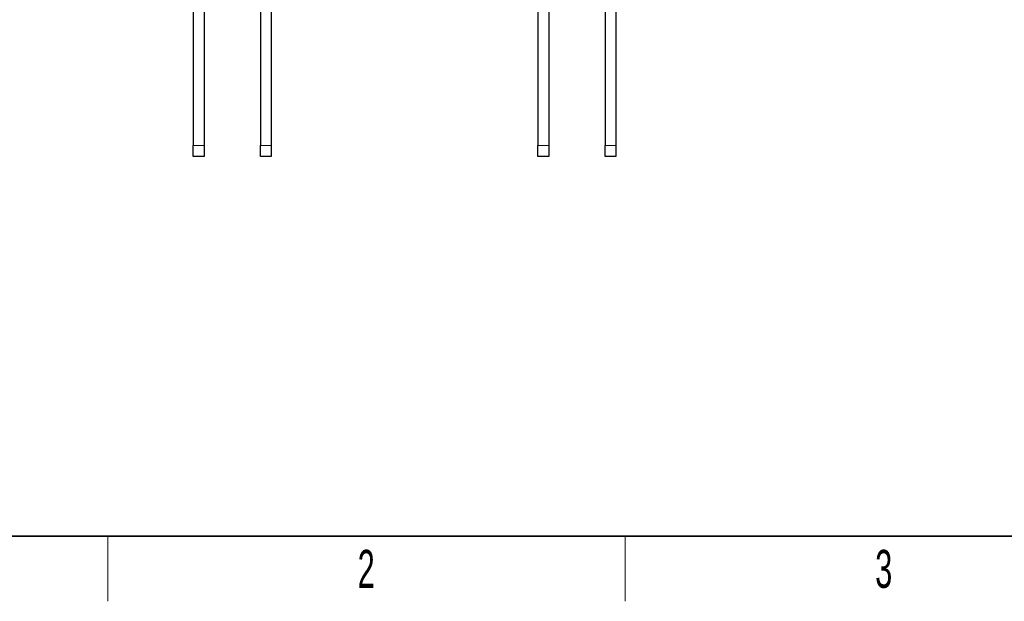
# Model space of a CAD drawing. Header units: millimetres. Extents: x 5 to 418, y 2 to 292.
# Tile 2 of 23: x 66 to 156, y 6 to 60. Entities that reach past the tile are written whole.
import ezdxf

# ---------------------------------------------------------------- set-up
doc = ezdxf.new("R2010")
doc.units = ezdxf.units.MM
doc.layers.add('SLD-0', color=7, linetype='Continuous')
doc.styles.add('SLDTEXTSTYLE0', font='TXT', dxfattribs={"width": 0.605})

msp = doc.modelspace()

# ---------------------------------------------------------------- linework, layer by layer
at = {"color": 7, "linetype": 'Continuous', "lineweight": 25}
for p, q in [((81.6389, 64.6487), (81.6389, 48.0487)), ((82.6389, 64.6487), (82.6389, 48.0487)), ((87.8389, 64.6487), (87.8389, 48.0487)), ((88.8389, 64.6487), (88.8389, 48.0487)), ((113.4389, 64.6487), (113.4389, 48.0487)), ((114.4389, 64.6487), (114.4389, 48.0487)), ((119.6389, 64.6487), (119.6389, 48.0487)), ((120.6389, 64.6487), (120.6389, 48.0487)), ((81.6389, 47.0487), (81.6389, 48.0487)), ((82.6389, 48.0487), (82.6389, 47.0487)), ((87.8389, 47.0487), (87.8389, 48.0487)), ((88.8389, 48.0487), (88.8389, 47.0487)), ((113.4389, 47.0487), (113.4389, 48.0487)), ((114.4389, 48.0487), (114.4389, 47.0487)), ((119.6389, 47.0487), (119.6389, 48.0487)), ((120.6389, 48.0487), (120.6389, 47.0487)), ((82.6389, 47.0487), (81.6389, 47.0487)), ((88.8389, 47.0487), (87.8389, 47.0487)), ((114.4389, 47.0487), (113.4389, 47.0487)), ((120.6389, 47.0487), (119.6389, 47.0487))]:
    msp.add_line(p, q, dxfattribs=at)
at = {"color": 7, "linetype": 'Continuous', "lineweight": 18}
for p, q in [((81.6389, 48.0487), (82.6389, 48.0487)), ((87.8389, 48.0487), (88.8389, 48.0487)), ((113.4389, 48.0487), (114.4389, 48.0487)), ((119.6389, 48.0487), (120.6389, 48.0487))]:
    msp.add_line(p, q, dxfattribs=at)
at = {"layer": 'SLD-0', "lineweight": 35}
msp.add_line((26, 12), (408, 12), dxfattribs=at)
at = {"layer": 'SLD-0', "lineweight": 18}
for p, q in [((73.75, 6), (73.75, 12)), ((121.5, 6), (121.5, 12))]:
    msp.add_line(p, q, dxfattribs=at)

# ---------------------------------------------------------------- texts
at = {"layer": 'SLD-0', "char_height": 3.5, "attachment_point": 2, "style": 'SLDTEXTSTYLE0'}
for s, insert in [('2', (97.6027, 10.743)), ('3', (145.3527, 10.743))]:
    msp.add_mtext(s, dxfattribs=dict(at, insert=insert))

doc.saveas('drawing.dxf')
